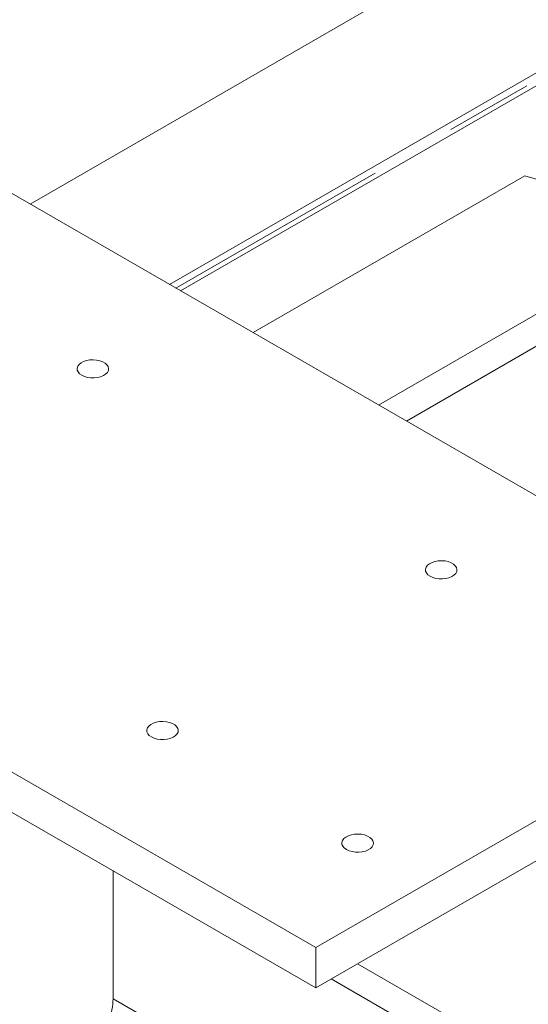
# Model space of a CAD drawing. Header units: millimetres. Extents: x 525 to 29324, y 175 to 20618.
# Tile 197 of 256: x 8191 to 8449, y 15706 to 16206. Entities that reach past the tile are written whole.
import ezdxf

# ---------------------------------------------------------------- set-up
doc = ezdxf.new("R2010")
doc.units = ezdxf.units.MM
doc.linetypes.add('SLD-Centrada-doble', pattern=[12.7, 6.35, -1.27, 1.27, -1.27, 1.27, -1.27])
doc.linetypes.add('SLD-Continua', pattern=[0])

msp = doc.modelspace()

# ---------------------------------------------------------------- linework, layer by layer
at = {"color": 7, "linetype": 'SLD-Continua', "lineweight": 18, "ltscale": 35}
for p, q in [((10229.41, 17285.77), (8196.48, 16112.19)), ((10229.41, 17285.77), (8196.48, 16112.19)), ((10229.41, 17285.77), (8196.48, 16112.19)), ((10229.41, 17285.77), (8196.48, 16112.19)), ((10229.41, 17285.77), (8196.48, 16112.19)), ((10293.05, 17240.87), (8267.19, 16071.37)), ((10293.05, 17240.87), (8267.19, 16071.37)), ((10293.05, 17240.87), (8267.19, 16071.37)), ((10293.05, 17240.87), (8267.19, 16071.37)), ((10293.05, 17240.87), (8267.19, 16071.37)), ((8272.8, 16068.13), (10298.66, 17237.63)), ((8272.8, 16068.13), (10298.66, 17237.63)), ((8272.8, 16068.13), (10298.66, 17237.63)), ((8272.8, 16068.13), (10298.66, 17237.63)), ((8272.8, 16068.13), (10298.66, 17237.63)), ((8373.26, 16010.14), (10399.12, 17179.64)), ((8373.26, 16010.14), (10399.12, 17179.64)), ((8373.26, 16010.14), (10399.12, 17179.64)), ((8373.26, 16010.14), (10399.12, 17179.64)), ((8373.26, 16010.14), (10399.12, 17179.64)), ((10413.26, 17171.48), (8387.4, 16001.97)), ((10413.26, 17171.48), (8387.4, 16001.97)), ((10413.26, 17171.48), (8387.4, 16001.97)), ((10413.26, 17171.48), (8387.4, 16001.97)), ((10413.26, 17171.48), (8387.4, 16001.97)), ((10413.26, 17171.48), (8387.4, 16001.97)), ((10413.26, 17171.48), (8387.4, 16001.97)), ((10413.26, 17171.48), (8387.4, 16001.97)), ((10413.26, 17171.48), (8387.4, 16001.97)), ((8447.5, 16126.47), (8309.62, 16046.88)), ((8447.5, 16126.47), (8309.62, 16046.88)), ((8447.5, 16126.47), (8309.62, 16046.88)), ((8447.5, 16126.47), (8309.62, 16046.88)), ((8447.5, 16126.47), (8309.62, 16046.88)), ((8447.5, 16126.47), (8504.07, 16110.15)), ((8447.5, 16126.47), (8504.07, 16110.15)), ((8447.5, 16126.47), (8504.07, 16110.15)), ((8447.5, 16126.47), (8504.07, 16110.15)), ((8447.5, 16126.47), (8504.07, 16110.15)), ((8596, 15881.56), (8185.87, 16118.31)), ((8596, 15881.56), (8185.87, 16118.31)), ((8596, 15881.56), (8185.87, 16118.31)), ((8596, 15881.56), (8185.87, 16118.31)), ((8596, 15881.56), (8185.87, 16118.31)), ((8596, 15881.56), (8185.87, 16118.31)), ((8596, 15881.56), (8185.87, 16118.31)), ((8596, 15881.56), (8185.87, 16118.31)), ((8596, 15881.56), (8185.87, 16118.31)), ((7931.32, 15971.36), (8341.44, 15734.6)), ((7931.32, 15971.36), (8341.44, 15734.6)), ((7931.32, 15971.36), (8341.44, 15734.6)), ((7931.32, 15971.36), (8341.44, 15734.6)), ((7931.32, 15971.36), (8341.44, 15734.6)), ((7931.32, 15971.36), (8341.44, 15734.6)), ((7931.32, 15971.36), (8341.44, 15734.6)), ((7931.32, 15971.36), (8341.44, 15734.6)), ((7931.32, 15971.36), (8341.44, 15734.6)), ((7931.32, 15950.95), (8341.44, 15714.19)), ((7931.32, 15950.95), (8341.44, 15714.19)), ((7931.32, 15950.95), (8341.44, 15714.19)), ((7931.32, 15950.95), (8341.44, 15714.19)), ((7931.32, 15950.95), (8341.44, 15714.19)), ((7931.32, 15950.95), (8341.44, 15714.19)), ((7931.32, 15950.95), (8341.44, 15714.19)), ((7931.32, 15950.95), (8341.44, 15714.19)), ((7931.32, 15950.95), (8341.44, 15714.19)), ((8341.44, 15734.6), (8596, 15881.56)), ((8341.44, 15734.6), (8596, 15881.56)), ((8341.44, 15734.6), (8596, 15881.56)), ((8341.44, 15734.6), (8596, 15881.56)), ((8341.44, 15734.6), (8596, 15881.56)), ((8341.44, 15734.6), (8596, 15881.56)), ((8341.44, 15734.6), (8596, 15881.56)), ((8341.44, 15734.6), (8596, 15881.56)), ((8341.44, 15734.6), (8596, 15881.56)), ((8341.44, 15714.19), (8596, 15861.14)), ((8341.44, 15714.19), (8596, 15861.14)), ((8341.44, 15714.19), (8596, 15861.14)), ((8341.44, 15714.19), (8596, 15861.14)), ((8341.44, 15714.19), (8596, 15861.14)), ((8341.44, 15714.19), (8596, 15861.14)), ((8341.44, 15714.19), (8596, 15861.14)), ((8341.44, 15714.19), (8596, 15861.14)), ((8341.44, 15714.19), (8596, 15861.14)), ((8238.55, 15708.64), (8238.55, 15773.58)), ((8238.55, 15708.64), (8238.55, 15773.58)), ((8238.55, 15708.64), (8238.55, 15773.58)), ((8238.55, 15708.64), (8238.55, 15773.58)), ((8238.55, 15708.64), (8238.55, 15773.58)), ((8238.55, 15708.64), (8238.55, 15773.58)), ((8238.55, 15708.64), (8238.55, 15773.58)), ((8238.55, 15708.64), (8238.55, 15773.58)), ((8238.55, 15708.64), (8238.55, 15773.58)), ((8341.44, 15734.6), (8341.44, 15714.19)), ((8341.44, 15734.6), (8341.44, 15714.19)), ((8341.44, 15734.6), (8341.44, 15714.19)), ((8341.44, 15734.6), (8341.44, 15714.19)), ((8341.44, 15734.6), (8341.44, 15714.19)), ((8341.44, 15734.6), (8341.44, 15714.19)), ((8341.44, 15734.6), (8341.44, 15714.19)), ((8341.44, 15734.6), (8341.44, 15714.19)), ((8341.44, 15734.6), (8341.44, 15714.19)), ((8730.35, 15514.17), (8362.65, 15726.43)), ((8730.35, 15514.17), (8362.65, 15726.43)), ((8730.35, 15514.17), (8362.65, 15726.43)), ((8730.35, 15514.17), (8362.65, 15726.43)), ((8730.35, 15514.17), (8362.65, 15726.43)), ((8730.35, 15514.17), (8362.65, 15726.43)), ((8730.35, 15514.17), (8362.65, 15726.43)), ((8730.35, 15514.17), (8362.65, 15726.43)), ((8730.35, 15514.17), (8362.65, 15726.43)), ((8716.91, 15506.41), (8349.21, 15718.68)), ((8716.91, 15506.41), (8349.21, 15718.68)), ((8716.91, 15506.41), (8349.21, 15718.68)), ((8716.91, 15506.41), (8349.21, 15718.68)), ((8716.91, 15506.41), (8349.21, 15718.68)), ((8716.91, 15506.41), (8349.21, 15718.68)), ((8716.91, 15506.41), (8349.21, 15718.68)), ((8716.91, 15506.41), (8349.21, 15718.68)), ((8716.91, 15506.41), (8349.21, 15718.68))]:
    msp.add_line(p, q, dxfattribs=at)
at = {"color": 8, "linetype": 'SLD-Centrada-doble', "lineweight": 18, "ltscale": 35}
for p, q in [((10296.32, 17238.99), (8270.46, 16069.48)), ((10296.32, 17238.99), (8270.46, 16069.48)), ((10296.32, 17238.99), (8270.46, 16069.48)), ((10296.32, 17238.99), (8270.46, 16069.48)), ((10296.32, 17238.99), (8270.46, 16069.48)), ((8652.89, 15469.45), (8238.55, 15708.64)), ((8652.89, 15469.45), (8238.55, 15708.64)), ((8652.89, 15469.45), (8238.55, 15708.64)), ((8652.89, 15469.45), (8238.55, 15708.64)), ((8652.89, 15469.45), (8238.55, 15708.64)), ((8652.89, 15469.45), (8238.55, 15708.64)), ((8652.89, 15469.45), (8238.55, 15708.64)), ((8652.89, 15469.45), (8238.55, 15708.64)), ((8652.89, 15469.45), (8238.55, 15708.64))]:
    msp.add_line(p, q, dxfattribs=at)
at = {"color": 7, "linetype": 'SLD-Continua', "lineweight": 18, "ltscale": 35, "flags": 128}
for points in [[(8222.64, 16025.24), (8223.99, 16024.62), (8225.54, 16024.17), (8227.22, 16023.93), (8228.95, 16023.91), (8230.65, 16024.09), (8232.24, 16024.49), (8233.64, 16025.07), (8234.8, 16025.81), (8235.65, 16026.68), (8236.16, 16027.64), (8236.3, 16028.63), (8236.06, 16029.62), (8235.47, 16030.56), (8234.54, 16031.4), (8233.31, 16032.11), (8231.85, 16032.65), (8230.23, 16032.99), (8228.52, 16033.13), (8226.79, 16033.04), (8225.14, 16032.75), (8223.63, 16032.26), (8222.35, 16031.59), (8221.34, 16030.78), (8220.65, 16029.86), (8220.33, 16028.88), (8220.37, 16027.89), (8220.79, 16026.92), (8221.56, 16026.02), (8222.64, 16025.24)], [(8222.64, 16025.24), (8223.99, 16024.62), (8225.54, 16024.17), (8227.22, 16023.93), (8228.95, 16023.91), (8230.65, 16024.09), (8232.24, 16024.49), (8233.64, 16025.07), (8234.8, 16025.81), (8235.65, 16026.68), (8236.16, 16027.64), (8236.3, 16028.63), (8236.06, 16029.62), (8235.47, 16030.56), (8234.54, 16031.4), (8233.31, 16032.11), (8231.85, 16032.65), (8230.23, 16032.99), (8228.52, 16033.13), (8226.79, 16033.04), (8225.14, 16032.75), (8223.63, 16032.26), (8222.35, 16031.59), (8221.34, 16030.78), (8220.65, 16029.86), (8220.33, 16028.88), (8220.37, 16027.89), (8220.79, 16026.92), (8221.56, 16026.02), (8222.64, 16025.24)], [(8222.64, 16025.24), (8223.99, 16024.62), (8225.54, 16024.17), (8227.22, 16023.93), (8228.95, 16023.91), (8230.65, 16024.09), (8232.24, 16024.49), (8233.64, 16025.07), (8234.8, 16025.81), (8235.65, 16026.68), (8236.16, 16027.64), (8236.3, 16028.63), (8236.06, 16029.62), (8235.47, 16030.56), (8234.54, 16031.4), (8233.31, 16032.11), (8231.85, 16032.65), (8230.23, 16032.99), (8228.52, 16033.13), (8226.79, 16033.04), (8225.14, 16032.75), (8223.63, 16032.26), (8222.35, 16031.59), (8221.34, 16030.78), (8220.65, 16029.86), (8220.33, 16028.88), (8220.37, 16027.89), (8220.79, 16026.92), (8221.56, 16026.02), (8222.64, 16025.24)], [(8222.64, 16025.24), (8223.99, 16024.62), (8225.54, 16024.17), (8227.22, 16023.93), (8228.95, 16023.91), (8230.65, 16024.09), (8232.24, 16024.49), (8233.64, 16025.07), (8234.8, 16025.81), (8235.65, 16026.68), (8236.16, 16027.64), (8236.3, 16028.63), (8236.06, 16029.62), (8235.47, 16030.56), (8234.54, 16031.4), (8233.31, 16032.11), (8231.85, 16032.65), (8230.23, 16032.99), (8228.52, 16033.13), (8226.79, 16033.04), (8225.14, 16032.75), (8223.63, 16032.26), (8222.35, 16031.59), (8221.34, 16030.78), (8220.65, 16029.86), (8220.33, 16028.88), (8220.37, 16027.89), (8220.79, 16026.92), (8221.56, 16026.02), (8222.64, 16025.24)], [(8222.64, 16025.24), (8223.99, 16024.62), (8225.54, 16024.17), (8227.22, 16023.93), (8228.95, 16023.91), (8230.65, 16024.09), (8232.24, 16024.49), (8233.64, 16025.07), (8234.8, 16025.81), (8235.65, 16026.68), (8236.16, 16027.64), (8236.3, 16028.63), (8236.06, 16029.62), (8235.47, 16030.56), (8234.54, 16031.4), (8233.31, 16032.11), (8231.85, 16032.65), (8230.23, 16032.99), (8228.52, 16033.13), (8226.79, 16033.04), (8225.14, 16032.75), (8223.63, 16032.26), (8222.35, 16031.59), (8221.34, 16030.78), (8220.65, 16029.86), (8220.33, 16028.88), (8220.37, 16027.89), (8220.79, 16026.92), (8221.56, 16026.02), (8222.64, 16025.24)], [(8222.64, 16025.24), (8223.99, 16024.62), (8225.54, 16024.17), (8227.22, 16023.93), (8228.95, 16023.91), (8230.65, 16024.09), (8232.24, 16024.49), (8233.64, 16025.07), (8234.8, 16025.81), (8235.65, 16026.68), (8236.16, 16027.64), (8236.3, 16028.63), (8236.06, 16029.62), (8235.47, 16030.56), (8234.54, 16031.4), (8233.31, 16032.11), (8231.85, 16032.65), (8230.23, 16032.99), (8228.52, 16033.13), (8226.79, 16033.04), (8225.14, 16032.75), (8223.63, 16032.26), (8222.35, 16031.59), (8221.34, 16030.78), (8220.65, 16029.86), (8220.33, 16028.88), (8220.37, 16027.89), (8220.79, 16026.92), (8221.56, 16026.02), (8222.64, 16025.24)], [(8222.64, 16025.24), (8223.99, 16024.62), (8225.54, 16024.17), (8227.22, 16023.93), (8228.95, 16023.91), (8230.65, 16024.09), (8232.24, 16024.49), (8233.64, 16025.07), (8234.8, 16025.81), (8235.65, 16026.68), (8236.16, 16027.64), (8236.3, 16028.63), (8236.06, 16029.62), (8235.47, 16030.56), (8234.54, 16031.4), (8233.31, 16032.11), (8231.85, 16032.65), (8230.23, 16032.99), (8228.52, 16033.13), (8226.79, 16033.04), (8225.14, 16032.75), (8223.63, 16032.26), (8222.35, 16031.59), (8221.34, 16030.78), (8220.65, 16029.86), (8220.33, 16028.88), (8220.37, 16027.89), (8220.79, 16026.92), (8221.56, 16026.02), (8222.64, 16025.24)], [(8222.64, 16025.24), (8223.99, 16024.62), (8225.54, 16024.17), (8227.22, 16023.93), (8228.95, 16023.91), (8230.65, 16024.09), (8232.24, 16024.49), (8233.64, 16025.07), (8234.8, 16025.81), (8235.65, 16026.68), (8236.16, 16027.64), (8236.3, 16028.63), (8236.06, 16029.62), (8235.47, 16030.56), (8234.54, 16031.4), (8233.31, 16032.11), (8231.85, 16032.65), (8230.23, 16032.99), (8228.52, 16033.13), (8226.79, 16033.04), (8225.14, 16032.75), (8223.63, 16032.26), (8222.35, 16031.59), (8221.34, 16030.78), (8220.65, 16029.86), (8220.33, 16028.88), (8220.37, 16027.89), (8220.79, 16026.92), (8221.56, 16026.02), (8222.64, 16025.24)], [(8222.64, 16025.24), (8223.99, 16024.62), (8225.54, 16024.17), (8227.22, 16023.93), (8228.95, 16023.91), (8230.65, 16024.09), (8232.24, 16024.49), (8233.64, 16025.07), (8234.8, 16025.81), (8235.65, 16026.68), (8236.16, 16027.64), (8236.3, 16028.63), (8236.06, 16029.62), (8235.47, 16030.56), (8234.54, 16031.4), (8233.31, 16032.11), (8231.85, 16032.65), (8230.23, 16032.99), (8228.52, 16033.13), (8226.79, 16033.04), (8225.14, 16032.75), (8223.63, 16032.26), (8222.35, 16031.59), (8221.34, 16030.78), (8220.65, 16029.86), (8220.33, 16028.88), (8220.37, 16027.89), (8220.79, 16026.92), (8221.56, 16026.02), (8222.64, 16025.24)], [(8399.42, 15923.19), (8400.77, 15922.57), (8402.32, 15922.12), (8404, 15921.88), (8405.73, 15921.85), (8407.42, 15922.04), (8409.01, 15922.44), (8410.42, 15923.02), (8411.57, 15923.76), (8412.43, 15924.63), (8412.93, 15925.59), (8413.07, 15926.58), (8412.84, 15927.57), (8412.24, 15928.51), (8411.31, 15929.35), (8410.09, 15930.06), (8408.63, 15930.59), (8407.01, 15930.94), (8405.29, 15931.07), (8403.57, 15930.99), (8401.92, 15930.7), (8400.41, 15930.21), (8399.12, 15929.54), (8398.11, 15928.73), (8397.43, 15927.81), (8397.1, 15926.83), (8397.15, 15925.83), (8397.57, 15924.86), (8398.34, 15923.97), (8399.42, 15923.19)], [(8399.42, 15923.19), (8400.77, 15922.57), (8402.32, 15922.12), (8404, 15921.88), (8405.73, 15921.85), (8407.42, 15922.04), (8409.01, 15922.44), (8410.42, 15923.02), (8411.57, 15923.76), (8412.43, 15924.63), (8412.93, 15925.59), (8413.07, 15926.58), (8412.84, 15927.57), (8412.24, 15928.51), (8411.31, 15929.35), (8410.09, 15930.06), (8408.63, 15930.59), (8407.01, 15930.94), (8405.29, 15931.07), (8403.57, 15930.99), (8401.92, 15930.7), (8400.41, 15930.21), (8399.12, 15929.54), (8398.11, 15928.73), (8397.43, 15927.81), (8397.1, 15926.83), (8397.15, 15925.83), (8397.57, 15924.86), (8398.34, 15923.97), (8399.42, 15923.19)], [(8399.42, 15923.19), (8400.77, 15922.57), (8402.32, 15922.12), (8404, 15921.88), (8405.73, 15921.85), (8407.42, 15922.04), (8409.01, 15922.44), (8410.42, 15923.02), (8411.57, 15923.76), (8412.43, 15924.63), (8412.93, 15925.59), (8413.07, 15926.58), (8412.84, 15927.57), (8412.24, 15928.51), (8411.31, 15929.35), (8410.09, 15930.06), (8408.63, 15930.59), (8407.01, 15930.94), (8405.29, 15931.07), (8403.57, 15930.99), (8401.92, 15930.7), (8400.41, 15930.21), (8399.12, 15929.54), (8398.11, 15928.73), (8397.43, 15927.81), (8397.1, 15926.83), (8397.15, 15925.83), (8397.57, 15924.86), (8398.34, 15923.97), (8399.42, 15923.19)], [(8399.42, 15923.19), (8400.77, 15922.57), (8402.32, 15922.12), (8404, 15921.88), (8405.73, 15921.85), (8407.42, 15922.04), (8409.01, 15922.44), (8410.42, 15923.02), (8411.57, 15923.76), (8412.43, 15924.63), (8412.93, 15925.59), (8413.07, 15926.58), (8412.84, 15927.57), (8412.24, 15928.51), (8411.31, 15929.35), (8410.09, 15930.06), (8408.63, 15930.59), (8407.01, 15930.94), (8405.29, 15931.07), (8403.57, 15930.99), (8401.92, 15930.7), (8400.41, 15930.21), (8399.12, 15929.54), (8398.11, 15928.73), (8397.43, 15927.81), (8397.1, 15926.83), (8397.15, 15925.83), (8397.57, 15924.86), (8398.34, 15923.97), (8399.42, 15923.19)], [(8399.42, 15923.19), (8400.77, 15922.57), (8402.32, 15922.12), (8404, 15921.88), (8405.73, 15921.85), (8407.42, 15922.04), (8409.01, 15922.44), (8410.42, 15923.02), (8411.57, 15923.76), (8412.43, 15924.63), (8412.93, 15925.59), (8413.07, 15926.58), (8412.84, 15927.57), (8412.24, 15928.51), (8411.31, 15929.35), (8410.09, 15930.06), (8408.63, 15930.59), (8407.01, 15930.94), (8405.29, 15931.07), (8403.57, 15930.99), (8401.92, 15930.7), (8400.41, 15930.21), (8399.12, 15929.54), (8398.11, 15928.73), (8397.43, 15927.81), (8397.1, 15926.83), (8397.15, 15925.83), (8397.57, 15924.86), (8398.34, 15923.97), (8399.42, 15923.19)], [(8399.42, 15923.19), (8400.77, 15922.57), (8402.32, 15922.12), (8404, 15921.88), (8405.73, 15921.85), (8407.42, 15922.04), (8409.01, 15922.44), (8410.42, 15923.02), (8411.57, 15923.76), (8412.43, 15924.63), (8412.93, 15925.59), (8413.07, 15926.58), (8412.84, 15927.57), (8412.24, 15928.51), (8411.31, 15929.35), (8410.09, 15930.06), (8408.63, 15930.59), (8407.01, 15930.94), (8405.29, 15931.07), (8403.57, 15930.99), (8401.92, 15930.7), (8400.41, 15930.21), (8399.12, 15929.54), (8398.11, 15928.73), (8397.43, 15927.81), (8397.1, 15926.83), (8397.15, 15925.83), (8397.57, 15924.86), (8398.34, 15923.97), (8399.42, 15923.19)], [(8399.42, 15923.19), (8400.77, 15922.57), (8402.32, 15922.12), (8404, 15921.88), (8405.73, 15921.85), (8407.42, 15922.04), (8409.01, 15922.44), (8410.42, 15923.02), (8411.57, 15923.76), (8412.43, 15924.63), (8412.93, 15925.59), (8413.07, 15926.58), (8412.84, 15927.57), (8412.24, 15928.51), (8411.31, 15929.35), (8410.09, 15930.06), (8408.63, 15930.59), (8407.01, 15930.94), (8405.29, 15931.07), (8403.57, 15930.99), (8401.92, 15930.7), (8400.41, 15930.21), (8399.12, 15929.54), (8398.11, 15928.73), (8397.43, 15927.81), (8397.1, 15926.83), (8397.15, 15925.83), (8397.57, 15924.86), (8398.34, 15923.97), (8399.42, 15923.19)], [(8399.42, 15923.19), (8400.77, 15922.57), (8402.32, 15922.12), (8404, 15921.88), (8405.73, 15921.85), (8407.42, 15922.04), (8409.01, 15922.44), (8410.42, 15923.02), (8411.57, 15923.76), (8412.43, 15924.63), (8412.93, 15925.59), (8413.07, 15926.58), (8412.84, 15927.57), (8412.24, 15928.51), (8411.31, 15929.35), (8410.09, 15930.06), (8408.63, 15930.59), (8407.01, 15930.94), (8405.29, 15931.07), (8403.57, 15930.99), (8401.92, 15930.7), (8400.41, 15930.21), (8399.12, 15929.54), (8398.11, 15928.73), (8397.43, 15927.81), (8397.1, 15926.83), (8397.15, 15925.83), (8397.57, 15924.86), (8398.34, 15923.97), (8399.42, 15923.19)], [(8399.42, 15923.19), (8400.77, 15922.57), (8402.32, 15922.12), (8404, 15921.88), (8405.73, 15921.85), (8407.42, 15922.04), (8409.01, 15922.44), (8410.42, 15923.02), (8411.57, 15923.76), (8412.43, 15924.63), (8412.93, 15925.59), (8413.07, 15926.58), (8412.84, 15927.57), (8412.24, 15928.51), (8411.31, 15929.35), (8410.09, 15930.06), (8408.63, 15930.59), (8407.01, 15930.94), (8405.29, 15931.07), (8403.57, 15930.99), (8401.92, 15930.7), (8400.41, 15930.21), (8399.12, 15929.54), (8398.11, 15928.73), (8397.43, 15927.81), (8397.1, 15926.83), (8397.15, 15925.83), (8397.57, 15924.86), (8398.34, 15923.97), (8399.42, 15923.19)], [(8258, 15841.55), (8259.35, 15840.93), (8260.9, 15840.48), (8262.58, 15840.24), (8264.3, 15840.21), (8266, 15840.4), (8267.59, 15840.8), (8269, 15841.38), (8270.15, 15842.12), (8271, 15842.99), (8271.51, 15843.95), (8271.65, 15844.94), (8271.42, 15845.93), (8270.82, 15846.87), (8269.89, 15847.71), (8268.67, 15848.42), (8267.21, 15848.95), (8265.59, 15849.3), (8263.87, 15849.43), (8262.15, 15849.35), (8260.49, 15849.06), (8258.99, 15848.57), (8257.7, 15847.9), (8256.69, 15847.09), (8256.01, 15846.17), (8255.68, 15845.19), (8255.73, 15844.19), (8256.15, 15843.22), (8256.91, 15842.33), (8258, 15841.55)], [(8258, 15841.55), (8259.35, 15840.93), (8260.9, 15840.48), (8262.58, 15840.24), (8264.3, 15840.21), (8266, 15840.4), (8267.59, 15840.8), (8269, 15841.38), (8270.15, 15842.12), (8271, 15842.99), (8271.51, 15843.95), (8271.65, 15844.94), (8271.42, 15845.93), (8270.82, 15846.87), (8269.89, 15847.71), (8268.67, 15848.42), (8267.21, 15848.95), (8265.59, 15849.3), (8263.87, 15849.43), (8262.15, 15849.35), (8260.49, 15849.06), (8258.99, 15848.57), (8257.7, 15847.9), (8256.69, 15847.09), (8256.01, 15846.17), (8255.68, 15845.19), (8255.73, 15844.19), (8256.15, 15843.22), (8256.91, 15842.33), (8258, 15841.55)], [(8258, 15841.55), (8259.35, 15840.93), (8260.9, 15840.48), (8262.58, 15840.24), (8264.3, 15840.21), (8266, 15840.4), (8267.59, 15840.8), (8269, 15841.38), (8270.15, 15842.12), (8271, 15842.99), (8271.51, 15843.95), (8271.65, 15844.94), (8271.42, 15845.93), (8270.82, 15846.87), (8269.89, 15847.71), (8268.67, 15848.42), (8267.21, 15848.95), (8265.59, 15849.3), (8263.87, 15849.43), (8262.15, 15849.35), (8260.49, 15849.06), (8258.99, 15848.57), (8257.7, 15847.9), (8256.69, 15847.09), (8256.01, 15846.17), (8255.68, 15845.19), (8255.73, 15844.19), (8256.15, 15843.22), (8256.91, 15842.33), (8258, 15841.55)], [(8258, 15841.55), (8259.35, 15840.93), (8260.9, 15840.48), (8262.58, 15840.24), (8264.3, 15840.21), (8266, 15840.4), (8267.59, 15840.8), (8269, 15841.38), (8270.15, 15842.12), (8271, 15842.99), (8271.51, 15843.95), (8271.65, 15844.94), (8271.42, 15845.93), (8270.82, 15846.87), (8269.89, 15847.71), (8268.67, 15848.42), (8267.21, 15848.95), (8265.59, 15849.3), (8263.87, 15849.43), (8262.15, 15849.35), (8260.49, 15849.06), (8258.99, 15848.57), (8257.7, 15847.9), (8256.69, 15847.09), (8256.01, 15846.17), (8255.68, 15845.19), (8255.73, 15844.19), (8256.15, 15843.22), (8256.91, 15842.33), (8258, 15841.55)], [(8258, 15841.55), (8259.35, 15840.93), (8260.9, 15840.48), (8262.58, 15840.24), (8264.3, 15840.21), (8266, 15840.4), (8267.59, 15840.8), (8269, 15841.38), (8270.15, 15842.12), (8271, 15842.99), (8271.51, 15843.95), (8271.65, 15844.94), (8271.42, 15845.93), (8270.82, 15846.87), (8269.89, 15847.71), (8268.67, 15848.42), (8267.21, 15848.95), (8265.59, 15849.3), (8263.87, 15849.43), (8262.15, 15849.35), (8260.49, 15849.06), (8258.99, 15848.57), (8257.7, 15847.9), (8256.69, 15847.09), (8256.01, 15846.17), (8255.68, 15845.19), (8255.73, 15844.19), (8256.15, 15843.22), (8256.91, 15842.33), (8258, 15841.55)], [(8258, 15841.55), (8259.35, 15840.93), (8260.9, 15840.48), (8262.58, 15840.24), (8264.3, 15840.21), (8266, 15840.4), (8267.59, 15840.8), (8269, 15841.38), (8270.15, 15842.12), (8271, 15842.99), (8271.51, 15843.95), (8271.65, 15844.94), (8271.42, 15845.93), (8270.82, 15846.87), (8269.89, 15847.71), (8268.67, 15848.42), (8267.21, 15848.95), (8265.59, 15849.3), (8263.87, 15849.43), (8262.15, 15849.35), (8260.49, 15849.06), (8258.99, 15848.57), (8257.7, 15847.9), (8256.69, 15847.09), (8256.01, 15846.17), (8255.68, 15845.19), (8255.73, 15844.19), (8256.15, 15843.22), (8256.91, 15842.33), (8258, 15841.55)], [(8258, 15841.55), (8259.35, 15840.93), (8260.9, 15840.48), (8262.58, 15840.24), (8264.3, 15840.21), (8266, 15840.4), (8267.59, 15840.8), (8269, 15841.38), (8270.15, 15842.12), (8271, 15842.99), (8271.51, 15843.95), (8271.65, 15844.94), (8271.42, 15845.93), (8270.82, 15846.87), (8269.89, 15847.71), (8268.67, 15848.42), (8267.21, 15848.95), (8265.59, 15849.3), (8263.87, 15849.43), (8262.15, 15849.35), (8260.49, 15849.06), (8258.99, 15848.57), (8257.7, 15847.9), (8256.69, 15847.09), (8256.01, 15846.17), (8255.68, 15845.19), (8255.73, 15844.19), (8256.15, 15843.22), (8256.91, 15842.33), (8258, 15841.55)], [(8258, 15841.55), (8259.35, 15840.93), (8260.9, 15840.48), (8262.58, 15840.24), (8264.3, 15840.21), (8266, 15840.4), (8267.59, 15840.8), (8269, 15841.38), (8270.15, 15842.12), (8271, 15842.99), (8271.51, 15843.95), (8271.65, 15844.94), (8271.42, 15845.93), (8270.82, 15846.87), (8269.89, 15847.71), (8268.67, 15848.42), (8267.21, 15848.95), (8265.59, 15849.3), (8263.87, 15849.43), (8262.15, 15849.35), (8260.49, 15849.06), (8258.99, 15848.57), (8257.7, 15847.9), (8256.69, 15847.09), (8256.01, 15846.17), (8255.68, 15845.19), (8255.73, 15844.19), (8256.15, 15843.22), (8256.91, 15842.33), (8258, 15841.55)], [(8258, 15841.55), (8259.35, 15840.93), (8260.9, 15840.48), (8262.58, 15840.24), (8264.3, 15840.21), (8266, 15840.4), (8267.59, 15840.8), (8269, 15841.38), (8270.15, 15842.12), (8271, 15842.99), (8271.51, 15843.95), (8271.65, 15844.94), (8271.42, 15845.93), (8270.82, 15846.87), (8269.89, 15847.71), (8268.67, 15848.42), (8267.21, 15848.95), (8265.59, 15849.3), (8263.87, 15849.43), (8262.15, 15849.35), (8260.49, 15849.06), (8258.99, 15848.57), (8257.7, 15847.9), (8256.69, 15847.09), (8256.01, 15846.17), (8255.68, 15845.19), (8255.73, 15844.19), (8256.15, 15843.22), (8256.91, 15842.33), (8258, 15841.55)], [(8356.99, 15784.4), (8358.34, 15783.78), (8359.89, 15783.33), (8361.57, 15783.09), (8363.3, 15783.07), (8365, 15783.25), (8366.59, 15783.65), (8367.99, 15784.23), (8369.15, 15784.97), (8370, 15785.84), (8370.51, 15786.8), (8370.65, 15787.79), (8370.41, 15788.78), (8369.82, 15789.72), (8368.89, 15790.56), (8367.66, 15791.27), (8366.2, 15791.81), (8364.58, 15792.15), (8362.87, 15792.28), (8361.14, 15792.2), (8359.49, 15791.91), (8357.98, 15791.42), (8356.7, 15790.75), (8355.69, 15789.94), (8355, 15789.02), (8354.68, 15788.04), (8354.72, 15787.04), (8355.14, 15786.08), (8355.91, 15785.18), (8356.99, 15784.4)], [(8356.99, 15784.4), (8358.34, 15783.78), (8359.89, 15783.33), (8361.57, 15783.09), (8363.3, 15783.07), (8365, 15783.25), (8366.59, 15783.65), (8367.99, 15784.23), (8369.15, 15784.97), (8370, 15785.84), (8370.51, 15786.8), (8370.65, 15787.79), (8370.41, 15788.78), (8369.82, 15789.72), (8368.89, 15790.56), (8367.66, 15791.27), (8366.2, 15791.81), (8364.58, 15792.15), (8362.87, 15792.28), (8361.14, 15792.2), (8359.49, 15791.91), (8357.98, 15791.42), (8356.7, 15790.75), (8355.69, 15789.94), (8355, 15789.02), (8354.68, 15788.04), (8354.72, 15787.04), (8355.14, 15786.08), (8355.91, 15785.18), (8356.99, 15784.4)], [(8356.99, 15784.4), (8358.34, 15783.78), (8359.89, 15783.33), (8361.57, 15783.09), (8363.3, 15783.07), (8365, 15783.25), (8366.59, 15783.65), (8367.99, 15784.23), (8369.15, 15784.97), (8370, 15785.84), (8370.51, 15786.8), (8370.65, 15787.79), (8370.41, 15788.78), (8369.82, 15789.72), (8368.89, 15790.56), (8367.66, 15791.27), (8366.2, 15791.81), (8364.58, 15792.15), (8362.87, 15792.28), (8361.14, 15792.2), (8359.49, 15791.91), (8357.98, 15791.42), (8356.7, 15790.75), (8355.69, 15789.94), (8355, 15789.02), (8354.68, 15788.04), (8354.72, 15787.04), (8355.14, 15786.08), (8355.91, 15785.18), (8356.99, 15784.4)], [(8356.99, 15784.4), (8358.34, 15783.78), (8359.89, 15783.33), (8361.57, 15783.09), (8363.3, 15783.07), (8365, 15783.25), (8366.59, 15783.65), (8367.99, 15784.23), (8369.15, 15784.97), (8370, 15785.84), (8370.51, 15786.8), (8370.65, 15787.79), (8370.41, 15788.78), (8369.82, 15789.72), (8368.89, 15790.56), (8367.66, 15791.27), (8366.2, 15791.81), (8364.58, 15792.15), (8362.87, 15792.28), (8361.14, 15792.2), (8359.49, 15791.91), (8357.98, 15791.42), (8356.7, 15790.75), (8355.69, 15789.94), (8355, 15789.02), (8354.68, 15788.04), (8354.72, 15787.04), (8355.14, 15786.08), (8355.91, 15785.18), (8356.99, 15784.4)], [(8356.99, 15784.4), (8358.34, 15783.78), (8359.89, 15783.33), (8361.57, 15783.09), (8363.3, 15783.07), (8365, 15783.25), (8366.59, 15783.65), (8367.99, 15784.23), (8369.15, 15784.97), (8370, 15785.84), (8370.51, 15786.8), (8370.65, 15787.79), (8370.41, 15788.78), (8369.82, 15789.72), (8368.89, 15790.56), (8367.66, 15791.27), (8366.2, 15791.81), (8364.58, 15792.15), (8362.87, 15792.28), (8361.14, 15792.2), (8359.49, 15791.91), (8357.98, 15791.42), (8356.7, 15790.75), (8355.69, 15789.94), (8355, 15789.02), (8354.68, 15788.04), (8354.72, 15787.04), (8355.14, 15786.08), (8355.91, 15785.18), (8356.99, 15784.4)], [(8356.99, 15784.4), (8358.34, 15783.78), (8359.89, 15783.33), (8361.57, 15783.09), (8363.3, 15783.07), (8365, 15783.25), (8366.59, 15783.65), (8367.99, 15784.23), (8369.15, 15784.97), (8370, 15785.84), (8370.51, 15786.8), (8370.65, 15787.79), (8370.41, 15788.78), (8369.82, 15789.72), (8368.89, 15790.56), (8367.66, 15791.27), (8366.2, 15791.81), (8364.58, 15792.15), (8362.87, 15792.28), (8361.14, 15792.2), (8359.49, 15791.91), (8357.98, 15791.42), (8356.7, 15790.75), (8355.69, 15789.94), (8355, 15789.02), (8354.68, 15788.04), (8354.72, 15787.04), (8355.14, 15786.08), (8355.91, 15785.18), (8356.99, 15784.4)], [(8356.99, 15784.4), (8358.34, 15783.78), (8359.89, 15783.33), (8361.57, 15783.09), (8363.3, 15783.07), (8365, 15783.25), (8366.59, 15783.65), (8367.99, 15784.23), (8369.15, 15784.97), (8370, 15785.84), (8370.51, 15786.8), (8370.65, 15787.79), (8370.41, 15788.78), (8369.82, 15789.72), (8368.89, 15790.56), (8367.66, 15791.27), (8366.2, 15791.81), (8364.58, 15792.15), (8362.87, 15792.28), (8361.14, 15792.2), (8359.49, 15791.91), (8357.98, 15791.42), (8356.7, 15790.75), (8355.69, 15789.94), (8355, 15789.02), (8354.68, 15788.04), (8354.72, 15787.04), (8355.14, 15786.08), (8355.91, 15785.18), (8356.99, 15784.4)], [(8356.99, 15784.4), (8358.34, 15783.78), (8359.89, 15783.33), (8361.57, 15783.09), (8363.3, 15783.07), (8365, 15783.25), (8366.59, 15783.65), (8367.99, 15784.23), (8369.15, 15784.97), (8370, 15785.84), (8370.51, 15786.8), (8370.65, 15787.79), (8370.41, 15788.78), (8369.82, 15789.72), (8368.89, 15790.56), (8367.66, 15791.27), (8366.2, 15791.81), (8364.58, 15792.15), (8362.87, 15792.28), (8361.14, 15792.2), (8359.49, 15791.91), (8357.98, 15791.42), (8356.7, 15790.75), (8355.69, 15789.94), (8355, 15789.02), (8354.68, 15788.04), (8354.72, 15787.04), (8355.14, 15786.08), (8355.91, 15785.18), (8356.99, 15784.4)], [(8356.99, 15784.4), (8358.34, 15783.78), (8359.89, 15783.33), (8361.57, 15783.09), (8363.3, 15783.07), (8365, 15783.25), (8366.59, 15783.65), (8367.99, 15784.23), (8369.15, 15784.97), (8370, 15785.84), (8370.51, 15786.8), (8370.65, 15787.79), (8370.41, 15788.78), (8369.82, 15789.72), (8368.89, 15790.56), (8367.66, 15791.27), (8366.2, 15791.81), (8364.58, 15792.15), (8362.87, 15792.28), (8361.14, 15792.2), (8359.49, 15791.91), (8357.98, 15791.42), (8356.7, 15790.75), (8355.69, 15789.94), (8355, 15789.02), (8354.68, 15788.04), (8354.72, 15787.04), (8355.14, 15786.08), (8355.91, 15785.18), (8356.99, 15784.4)]]:
    msp.add_lwpolyline(points, dxfattribs=at)
at = {"color": 7, "linetype": 'SLD-Continua', "lineweight": 18, "ltscale": 1225}
msp.add_arc((8204.45, 15709.19), 34.11, 340.2626, 359.0903, dxfattribs=at)
msp.add_arc((8204.45, 15709.19), 34.11, 340.2626, 359.0903, dxfattribs=at)
msp.add_arc((8204.45, 15709.19), 34.11, 340.2626, 359.0903, dxfattribs=at)
msp.add_arc((8204.45, 15709.19), 34.11, 340.2626, 359.0903, dxfattribs=at)
msp.add_arc((8204.45, 15709.19), 34.11, 340.2626, 359.0903, dxfattribs=at)
msp.add_arc((8204.45, 15709.19), 34.11, 340.2626, 359.0903, dxfattribs=at)
msp.add_arc((8204.45, 15709.19), 34.11, 340.2626, 359.0903, dxfattribs=at)
msp.add_arc((8204.45, 15709.19), 34.11, 340.2626, 359.0903, dxfattribs=at)
msp.add_arc((8204.45, 15709.19), 34.11, 340.2626, 359.0903, dxfattribs=at)

doc.saveas('drawing.dxf')
